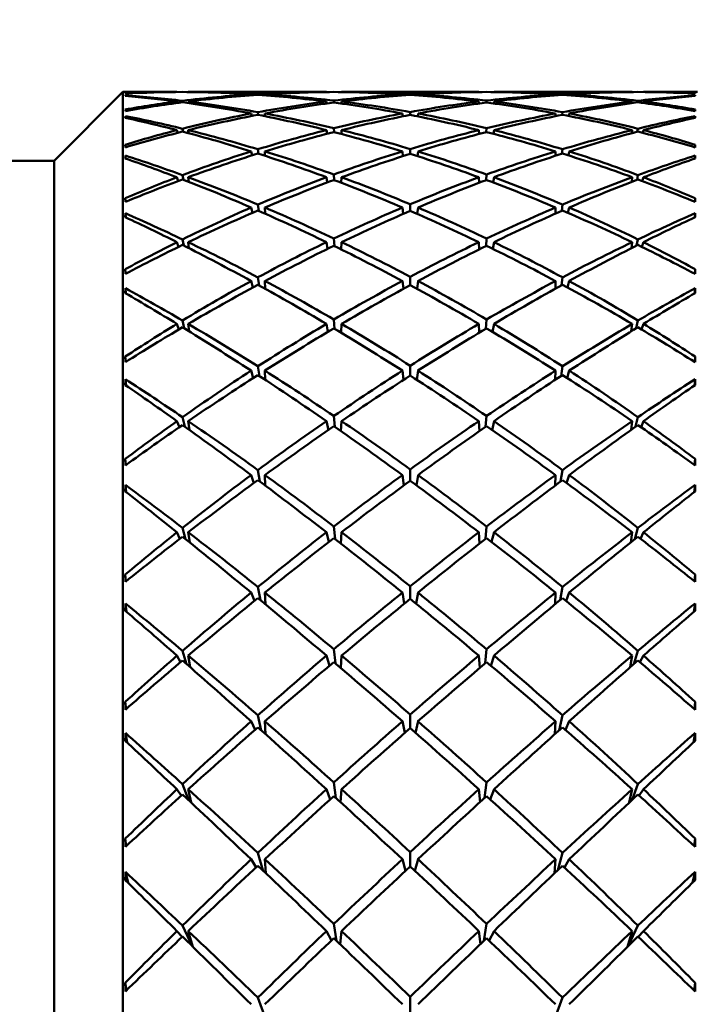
# Model space of a CAD drawing. Header units: inches. Extents: x 0.1 to 17, y 0.3 to 10.7.
# Tile 12 of 74: x 2.902 to 3.147, y 3.774 to 4.131. Entities that reach past the tile are written whole.
import ezdxf

# ---------------------------------------------------------------- set-up
doc = ezdxf.new("R2010")
doc.units = ezdxf.units.IN
doc.header["$LTSCALE"] = 0.5
doc.header["$MEASUREMENT"] = 0
doc.layers.add('Dimension (ANSI)', color=7, linetype='Continuous', lineweight=25)
doc.layers.add('Visible (ANSI)', color=7, linetype='Continuous', lineweight=50)
doc.styles.add('Note Text (ANSI)', font='tahoma.ttf')
doc.dimstyles.new('Default (ANSI)', dxfattribs={"dimscale": 0.5, "dimtxt": 0.12, "dimasz": 0.098425, "dimexe": 0.125, "dimexo": 0.0625, "dimgap": 0.031496, "dimtad": 0, "dimtih": 1, "dimtoh": 1, "dimrnd": 1e-08, "dimzin": 4, "dimdsep": 46, "dimtxsty": 'Note Text (ANSI)', "dimcen": 0.09, "dimdle": 0.393701, "dimclrd": 256, "dimclre": 256, "dimclrt": 256, "dimadec": 0, "dimazin": 1, "dimtfac": 1, "dimtofl": 0, "dimtmove": 0, "dimatfit": 3, "dimfxl": 1, "dimtolj": 1, "dimtzin": 4, "dimlwd": -1, "dimlwe": -1, "dimarcsym": 0})

# ---------------------------------------------------------------- blocks, each defined once
blk = doc.blocks.new('*D8')
at = {"layer": 'Defpoints', "color": 0, "transparency": 16777216}
for p in [(0.76001, 5.39592), (4.98488, 5.39592), (4.8545, 2.79392)]:
    blk.add_point(p, dxfattribs=at)
at = {"layer": 'Dimension (ANSI)', "transparency": 16777216}
for p, q in [((4.95363, 5.39592), (0.69751, 5.39592)), ((0.76001, 5.34671), (0.76001, 4.14192)), ((0.76001, 2.84314), (0.76001, 4.04793)), ((4.82325, 2.79392), (0.69751, 2.79392))]:
    blk.add_line(p, q, dxfattribs=at)
for points in [[(0.75181, 5.34671), (0.76822, 5.34671), (0.76001, 5.39592)], [(0.75181, 2.84314), (0.76822, 2.84314), (0.76001, 2.79392)]]:
    blk.add_solid(points, dxfattribs=at)
at = {"layer": 'Dimension (ANSI)', "transparency": 16777216, "insert": (0.68381, 4.12617), "char_height": 0.06, "attachment_point": 1, "style": 'Note Text (ANSI)'}
blk.add_mtext('\\A1;2.60', dxfattribs=at)

msp = doc.modelspace()

# ---------------------------------------------------------------- linework, layer by layer
at = {"layer": 'Visible (ANSI)'}
for p, q in [((2.91424, 4.07987), (2.93924, 4.10487)), ((2.93924, 3.22298), (2.93924, 4.10487)), ((2.93924, 4.10487), (2.95884, 4.10487)), ((2.95884, 4.10487), (2.95885, 4.10485)), ((2.96295, 4.10487), (2.96295, 4.10485)), ((2.96295, 4.10487), (3.01309, 4.10487)), ((3.01309, 4.10487), (3.0131, 4.10483)), ((3.01858, 4.10487), (3.01857, 4.10483)), ((3.01858, 4.10487), (3.06847, 4.10487)), ((3.06847, 4.10483), (3.06847, 4.10487)), ((3.07394, 4.10483), (3.07395, 4.10487)), ((3.07395, 4.10487), (3.12409, 4.10487)), ((3.12409, 4.10485), (3.12409, 4.10487)), ((3.1282, 4.10485), (3.1282, 4.10487)), ((3.1282, 4.10487), (3.1478, 4.10487)), ((2.94014, 4.10341), (2.94013, 4.10367)), ((2.95884, 4.10139), (2.95899, 4.10088)), ((2.96096, 4.10111), (2.96086, 4.10165)), ((2.96295, 4.10139), (2.963, 4.10083)), ((2.98577, 4.104), (2.98585, 4.10367)), ((2.98827, 4.10383), (2.98823, 4.10415)), ((2.99074, 4.104), (2.99075, 4.10365)), ((3.01309, 4.10139), (3.01321, 4.10069)), ((3.01586, 4.10103), (3.01582, 4.10173)), ((3.01858, 4.10139), (3.01855, 4.10067)), ((3.04073, 4.10361), (3.04069, 4.104)), ((3.04352, 4.10381), (3.04352, 4.10417)), ((3.04631, 4.10361), (3.04635, 4.104)), ((3.06849, 4.10067), (3.06847, 4.10139)), ((3.07122, 4.10173), (3.07118, 4.10103)), ((3.07384, 4.10069), (3.07395, 4.10139)), ((3.09629, 4.10365), (3.0963, 4.104)), ((3.09882, 4.10415), (3.09878, 4.10383)), ((3.1012, 4.10367), (3.10127, 4.104)), ((3.12404, 4.10083), (3.12409, 4.10139)), ((3.12618, 4.10165), (3.12608, 4.10111)), ((3.12805, 4.10088), (3.1282, 4.10139)), ((3.1469, 4.10341), (3.14692, 4.10367)), ((2.98835, 4.09656), (2.98823, 4.09752)), ((3.04352, 4.09652), (3.04352, 4.09758)), ((3.09882, 4.09752), (3.09869, 4.09656)), ((2.94017, 4.09545), (2.94013, 4.09613)), ((2.98577, 4.09706), (2.98598, 4.09614)), ((2.99074, 4.09706), (2.99077, 4.09607)), ((3.0408, 4.09598), (3.04069, 4.09706)), ((3.04624, 4.09598), (3.04635, 4.09706)), ((3.09627, 4.09607), (3.0963, 4.09706)), ((3.10106, 4.09614), (3.10127, 4.09706)), ((3.14687, 4.09545), (3.14692, 4.09613)), ((2.95884, 4.09102), (2.95912, 4.09005)), ((2.96107, 4.09044), (2.96086, 4.09153)), ((2.96295, 4.09102), (2.96306, 4.08991)), ((3.01309, 4.09102), (3.01331, 4.08968)), ((3.01591, 4.0903), (3.01582, 4.09169)), ((3.01858, 4.09102), (3.01852, 4.08962)), ((3.06852, 4.08962), (3.06847, 4.09102)), ((3.07122, 4.09169), (3.07114, 4.0903)), ((3.07373, 4.08968), (3.07395, 4.09102)), ((3.12399, 4.08991), (3.12409, 4.09102)), ((3.12618, 4.09153), (3.12597, 4.09044)), ((3.12792, 4.09005), (3.1282, 4.09102)), ((2.94014, 4.08476), (2.94007, 4.08572)), ((2.98577, 4.08329), (2.98611, 4.08184)), ((2.98843, 4.08244), (2.98823, 4.08405)), ((2.99074, 4.08329), (2.99079, 4.08168)), ((3.04087, 4.08156), (3.04069, 4.08329)), ((3.04352, 4.0824), (3.04352, 4.08415)), ((3.04617, 4.08156), (3.04635, 4.08329)), ((3.09626, 4.08168), (3.0963, 4.08329)), ((3.09882, 4.08405), (3.09861, 4.08244)), ((3.10093, 4.08184), (3.10127, 4.08329)), ((3.1469, 4.08476), (3.14697, 4.08572)), ((2.88924, 4.07987), (2.91424, 4.07987)), ((2.91424, 3.24798), (2.91424, 4.07987)), ((2.94021, 4.08067), (2.94013, 4.08177)), ((3.14683, 4.08067), (3.14692, 4.08177)), ((2.95884, 4.0739), (2.95926, 4.07253)), ((2.96118, 4.073), (2.96086, 4.07467)), ((2.96295, 4.0739), (2.96311, 4.07225)), ((3.01309, 4.0739), (3.01342, 4.07199)), ((3.01595, 4.07283), (3.01582, 4.07491)), ((3.01858, 4.0739), (3.0185, 4.07187)), ((3.06854, 4.07187), (3.06847, 4.0739)), ((3.07122, 4.07491), (3.07109, 4.07283)), ((3.07362, 4.07199), (3.07395, 4.0739)), ((3.12393, 4.07225), (3.12409, 4.0739)), ((3.12618, 4.07467), (3.12586, 4.073)), ((3.12778, 4.07253), (3.1282, 4.0739)), ((2.94017, 4.06495), (2.94007, 4.06628)), ((3.14688, 4.06495), (3.14697, 4.06628)), ((2.98577, 4.0629), (2.98625, 4.06098)), ((2.98853, 4.0617), (2.98823, 4.06396)), ((2.99074, 4.0629), (2.99081, 4.06069)), ((3.04095, 4.06057), (3.04069, 4.0629)), ((3.04352, 4.06169), (3.04352, 4.0641)), ((3.04609, 4.06057), (3.04635, 4.0629)), ((3.09623, 4.06069), (3.0963, 4.0629)), ((3.09882, 4.06396), (3.09851, 4.0617)), ((3.10079, 4.06098), (3.10127, 4.0629)), ((2.94025, 4.05931), (2.94013, 4.06082)), ((3.1468, 4.05931), (3.14692, 4.06082)), ((2.96132, 4.04908), (2.96086, 4.05133)), ((3.01601, 4.0489), (3.01582, 4.05164)), ((3.07122, 4.05164), (3.07104, 4.0489)), ((3.12618, 4.05133), (3.12572, 4.04908)), ((2.95884, 4.05033), (2.9594, 4.0486)), ((2.96295, 4.05033), (2.96318, 4.04814)), ((3.01309, 4.05033), (3.01354, 4.04789)), ((3.01858, 4.05033), (3.01847, 4.04769)), ((3.06857, 4.04769), (3.06847, 4.05033)), ((3.0735, 4.04789), (3.07395, 4.05033)), ((3.12386, 4.04814), (3.12409, 4.05033)), ((3.12764, 4.0486), (3.1282, 4.05033)), ((2.94019, 4.03883), (2.94007, 4.0405)), ((3.14685, 4.03883), (3.14697, 4.0405)), ((2.98864, 4.03465), (2.98823, 4.03756)), ((3.04352, 4.0347), (3.04352, 4.03773)), ((3.09882, 4.03756), (3.09841, 4.03465)), ((2.94029, 4.0317), (2.94013, 4.03361)), ((2.98577, 4.03623), (2.98639, 4.03389)), ((2.99074, 4.03623), (2.99083, 4.03344)), ((3.04103, 4.03335), (3.04069, 4.03623)), ((3.04601, 4.03335), (3.04635, 4.03623)), ((3.09621, 4.03344), (3.0963, 4.03623)), ((3.10065, 4.03389), (3.10127, 4.03623)), ((3.14675, 4.0317), (3.14692, 4.03361)), ((3.01606, 4.01889), (3.01582, 4.02226)), ((3.07122, 4.02226), (3.07098, 4.01889)), ((2.95884, 4.02066), (2.95955, 4.01864)), ((2.96148, 4.01904), (2.96086, 4.02188)), ((2.96295, 4.02066), (2.96325, 4.01795)), ((3.01309, 4.02066), (3.01367, 4.01776)), ((3.01858, 4.02066), (3.01843, 4.01747)), ((3.06861, 4.01747), (3.06847, 4.02066)), ((3.07337, 4.01776), (3.07395, 4.02066)), ((3.12379, 4.01795), (3.12409, 4.02066)), ((3.12618, 4.02188), (3.12556, 4.01904)), ((3.12749, 4.01864), (3.1282, 4.02066)), ((2.94022, 4.0068), (2.94007, 4.00878)), ((3.14682, 4.0068), (3.14697, 4.00878)), ((2.98876, 4.00172), (2.98823, 4.00527)), ((3.04352, 4.00187), (3.04352, 4.00547)), ((3.09882, 4.00527), (3.09828, 4.00172)), ((2.98577, 4.00368), (2.98655, 4.001)), ((2.99074, 4.00368), (2.99086, 4.00035)), ((3.04112, 4.00032), (3.04069, 4.00368)), ((3.04592, 4.00032), (3.04635, 4.00368)), ((3.09618, 4.00035), (3.0963, 4.00368)), ((3.10049, 4.001), (3.10127, 4.00368)), ((2.94035, 3.99827), (2.94013, 4.00058)), ((3.14669, 3.99827), (3.14692, 4.00058)), ((2.96168, 3.98334), (2.96086, 3.98679)), ((3.01613, 3.98325), (3.01582, 3.98723)), ((3.07122, 3.98723), (3.07091, 3.98325)), ((3.12618, 3.98679), (3.12536, 3.98334)), ((2.95884, 3.98536), (2.95971, 3.98313)), ((2.96295, 3.98536), (2.96335, 3.98214)), ((3.01309, 3.98536), (3.01381, 3.98209)), ((3.01858, 3.98536), (3.01839, 3.98168)), ((3.06865, 3.98168), (3.06847, 3.98536)), ((3.07323, 3.98209), (3.07395, 3.98536)), ((3.12369, 3.98214), (3.12409, 3.98536)), ((3.12733, 3.98313), (3.1282, 3.98536)), ((2.94026, 3.96937), (2.94007, 3.97162)), ((3.14679, 3.96937), (3.14697, 3.97162)), ((2.98577, 3.96577), (2.98673, 3.96285)), ((2.98892, 3.96342), (2.98823, 3.96759)), ((2.99074, 3.96577), (2.99089, 3.96194)), ((3.04123, 3.96202), (3.04069, 3.96577)), ((3.04352, 3.9637), (3.04352, 3.96783)), ((3.04581, 3.96202), (3.04635, 3.96577)), ((3.09615, 3.96194), (3.0963, 3.96577)), ((3.09882, 3.96759), (3.09812, 3.96342)), ((3.10032, 3.96285), (3.10127, 3.96577)), ((2.94042, 3.95954), (2.94013, 3.96223)), ((3.14662, 3.95954), (3.14692, 3.96223)), ((3.01622, 3.94256), (3.01582, 3.9471)), ((3.07122, 3.9471), (3.07082, 3.94256)), ((2.95884, 3.94499), (2.95989, 3.94263)), ((2.96194, 3.94251), (2.96086, 3.9466)), ((2.96295, 3.94499), (2.96348, 3.94127)), ((3.01309, 3.94499), (3.01399, 3.94146)), ((3.01858, 3.94499), (3.01835, 3.94089)), ((3.0687, 3.94089), (3.06847, 3.94499)), ((3.07305, 3.94146), (3.07395, 3.94499)), ((3.12356, 3.94127), (3.12409, 3.94499)), ((3.12618, 3.9466), (3.1251, 3.94251)), ((3.12715, 3.94263), (3.1282, 3.94499)), ((2.94029, 3.92713), (2.94007, 3.92961)), ((3.14675, 3.92713), (3.14697, 3.92961)), ((2.98577, 3.9231), (2.98694, 3.92003)), ((2.98914, 3.92032), (2.98823, 3.92513)), ((2.99074, 3.9231), (2.99094, 3.91882)), ((3.04137, 3.91906), (3.04069, 3.9231)), ((3.04352, 3.92081), (3.04352, 3.92539)), ((3.04567, 3.91906), (3.04635, 3.9231)), ((3.0961, 3.91882), (3.0963, 3.9231)), ((3.09882, 3.92513), (3.09791, 3.92032)), ((3.1001, 3.92003), (3.10127, 3.9231)), ((2.94053, 3.91611), (2.94013, 3.91918)), ((3.14651, 3.91611), (3.14692, 3.91918)), ((2.96233, 3.89713), (2.96086, 3.90196)), ((3.01634, 3.89743), (3.01582, 3.90251)), ((3.07122, 3.90251), (3.0707, 3.89743)), ((3.12618, 3.90196), (3.12471, 3.89713)), ((2.95884, 3.90019), (2.96011, 3.89779)), ((2.96295, 3.90019), (2.96367, 3.89596)), ((3.01309, 3.90019), (3.0142, 3.89651)), ((3.01858, 3.90019), (3.01828, 3.89576)), ((3.06876, 3.89576), (3.06847, 3.90019)), ((3.07284, 3.89651), (3.07395, 3.90019)), ((3.12338, 3.89596), (3.12409, 3.90019)), ((3.12693, 3.89779), (3.1282, 3.90019)), ((2.94034, 3.88076), (2.94007, 3.88341)), ((3.14671, 3.88076), (3.14697, 3.88341)), ((2.98577, 3.87635), (2.9872, 3.87326)), ((2.98945, 3.87306), (2.98823, 3.87854)), ((2.99074, 3.87635), (2.99101, 3.87166)), ((3.04156, 3.87214), (3.04069, 3.87635)), ((3.04352, 3.87387), (3.04352, 3.87882)), ((3.04549, 3.87214), (3.04635, 3.87635)), ((3.09604, 3.87166), (3.0963, 3.87635)), ((3.09882, 3.87854), (3.0976, 3.87306)), ((3.09984, 3.87326), (3.10127, 3.87635)), ((2.94072, 3.86862), (2.94013, 3.8721)), ((3.14633, 3.86862), (3.14692, 3.8721)), ((3.01651, 3.84855), (3.01582, 3.85415)), ((3.07122, 3.85415), (3.07054, 3.84855)), ((2.95884, 3.85167), (2.96039, 3.84935)), ((2.96298, 3.84778), (2.96086, 3.85356)), ((2.96295, 3.85167), (2.96397, 3.84684)), ((3.01309, 3.85167), (3.01449, 3.84798)), ((3.01858, 3.85167), (3.01818, 3.84701)), ((3.06886, 3.84701), (3.06847, 3.85167)), ((3.07255, 3.84798), (3.07395, 3.85167)), ((3.12307, 3.84684), (3.12409, 3.85167)), ((3.12618, 3.85356), (3.12406, 3.84778)), ((3.12665, 3.84935), (3.1282, 3.85167)), ((2.94039, 3.83098), (2.94007, 3.83375)), ((3.14665, 3.83098), (3.14697, 3.83375)), ((2.98577, 3.82625), (2.98756, 3.8233)), ((2.98996, 3.82227), (2.98823, 3.82857)), ((2.99074, 3.82625), (2.99112, 3.82117)), ((3.04182, 3.82203), (3.04069, 3.82625)), ((3.04352, 3.82361), (3.04352, 3.82887)), ((3.04522, 3.82203), (3.04635, 3.82625)), ((3.09593, 3.82117), (3.0963, 3.82625)), ((3.09882, 3.82857), (3.09708, 3.82227)), ((3.09948, 3.8233), (3.10127, 3.82625)), ((2.9411, 3.81768), (2.94013, 3.82174)), ((3.14595, 3.81768), (3.14692, 3.82174)), ((2.96434, 3.79475), (2.96086, 3.80217)), ((3.01679, 3.79664), (3.01582, 3.80279)), ((3.07122, 3.80279), (3.07026, 3.79664)), ((3.12618, 3.80217), (3.1227, 3.79475)), ((2.95884, 3.80018), (2.96076, 3.7981)), ((2.96295, 3.80018), (2.96462, 3.79448)), ((3.01309, 3.80018), (3.01491, 3.79671)), ((3.01858, 3.80018), (3.01803, 3.79545)), ((3.06902, 3.79545), (3.06847, 3.80018)), ((3.07213, 3.79671), (3.07395, 3.80018)), ((3.12242, 3.79448), (3.12409, 3.80018)), ((3.12628, 3.7981), (3.1282, 3.80018)), ((2.94046, 3.77858), (2.94007, 3.78141)), ((3.14658, 3.77858), (3.14697, 3.78141)), ((2.99102, 3.76839), (2.98823, 3.77601)), ((3.04352, 3.77084), (3.04352, 3.77632)), ((3.09882, 3.77601), (3.09602, 3.76839))]:
    msp.add_line(p, q, dxfattribs=at)
for centre, major_axis, ratio, start_param, end_param in [((3.0843, 3.66392), (0.35709, -0.351), 0.747415, 2.491487, 2.535957), ((2.97007, 3.66392), (0.03029, -0.44094), 0.013041, 3.088828, 3.096227), ((3.00274, 3.66392), (-0.33502, 0.31736), 0.913769, 5.520539, 5.567662), ((3.0843, 3.66392), (-0.35709, 0.351), 0.747415, 5.570248, 5.628334), ((3.00274, 3.66392), (0.33502, -0.31736), 0.913769, 2.317046, 2.3742), ((3.0843, 3.66392), (0.3418, -0.33161), 0.850287, 2.421957, 2.479111), ((3.00274, 3.66392), (0.33893, 0.2959), 0.964566, 0.84139, 0.897992), ((3.0843, 3.66392), (-0.3418, 0.33161), 0.850287, 5.500718, 5.55732), ((3.00274, 3.66392), (-0.33893, -0.2959), 0.964566, 3.920334, 3.976753), ((3.0843, 3.66392), (0.33893, -0.2959), 0.964566, 2.306432, 2.362852), ((3.00274, 3.66392), (0.3418, 0.33161), 0.850287, 0.725865, 0.782467), ((3.0843, 3.66392), (-0.33893, 0.2959), 0.964566, 5.385193, 5.441795), ((3.00274, 3.66392), (-0.3418, -0.33161), 0.850287, 3.804074, 3.861228), ((3.0843, 3.66392), (-0.33502, -0.31736), 0.913769, 3.908985, 3.966139), ((3.00274, 3.66392), (0.35709, 0.351), 0.747415, 0.654851, 0.712937), ((3.0843, 3.66392), (0.33502, 0.31736), 0.913769, 0.715524, 0.762647), ((3.00274, 3.66392), (-0.35709, -0.351), 0.747415, 3.747229, 3.791698), ((3.11697, 3.66392), (0.03029, 0.44094), 0.013041, 0.045365, 0.052765), ((2.97007, 3.66392), (0.02934, -0.44094), 0.021513, 3.213956, 3.221355), ((3.0843, 3.66392), (-0.37221, 0.36772), 0.653768, 5.572933, 5.617402), ((3.0843, 3.66392), (0.3418, -0.33161), 0.850287, 2.547621, 2.592091), ((3.00274, 3.66392), (0.34827, -0.34044), 0.804662, 2.331963, 2.379086), ((3.00274, 3.66392), (0.33893, 0.2959), 0.964566, 0.96557, 1.012693), ((3.0843, 3.66392), (0.3418, -0.33161), 0.850287, 2.484789, 2.542875), ((3.0843, 3.66392), (-0.37221, 0.36772), 0.653768, 5.510101, 5.568187), ((3.00274, 3.66392), (0.33893, 0.2959), 0.964566, 0.90367, 0.960824), ((3.00274, 3.66392), (0.34827, -0.34044), 0.804662, 2.270063, 2.327217), ((3.0843, 3.66392), (-0.35709, 0.351), 0.747415, 5.507416, 5.56457), ((3.0843, 3.66392), (0.33893, -0.2959), 0.964566, 2.432096, 2.48925), ((3.00274, 3.66392), (0.33502, -0.31736), 0.913769, 2.254766, 2.311368), ((3.00274, 3.66392), (0.3418, 0.33161), 0.850287, 0.851529, 0.908131), ((3.0843, 3.66392), (0.33893, -0.2959), 0.964566, 2.369264, 2.425866), ((3.0843, 3.66392), (-0.35709, 0.351), 0.747415, 5.444584, 5.501186), ((3.00274, 3.66392), (0.3418, 0.33161), 0.850287, 0.78888, 0.845299), ((3.00274, 3.66392), (0.33502, -0.31736), 0.913769, 2.192117, 2.248536), ((3.0843, 3.66392), (-0.3418, 0.33161), 0.850287, 5.437886, 5.494306), ((3.0843, 3.66392), (-0.33502, -0.31736), 0.913769, 4.034649, 4.091068), ((3.00274, 3.66392), (-0.33893, -0.2959), 0.964566, 3.857319, 3.913921), ((3.00274, 3.66392), (0.35709, 0.351), 0.747415, 0.781999, 0.838601), ((3.0843, 3.66392), (-0.33502, -0.31736), 0.913769, 3.971817, 4.028419), ((3.0843, 3.66392), (-0.3418, 0.33161), 0.850287, 5.375055, 5.431657), ((3.00274, 3.66392), (0.35709, 0.351), 0.747415, 0.718615, 0.775769), ((3.00274, 3.66392), (-0.33893, -0.2959), 0.964566, 3.793935, 3.851089), ((3.0843, 3.66392), (-0.33893, 0.2959), 0.964566, 5.322361, 5.379515), ((3.0843, 3.66392), (-0.34827, -0.34044), 0.804662, 3.955968, 4.013122), ((3.00274, 3.66392), (-0.3418, -0.33161), 0.850287, 3.74031, 3.798396), ((3.00274, 3.66392), (0.37221, 0.36772), 0.653768, 0.714999, 0.773085), ((3.0843, 3.66392), (-0.34827, -0.34044), 0.804662, 3.9041, 3.951223), ((3.0843, 3.66392), (-0.33893, 0.2959), 0.964566, 5.270492, 5.317615), ((3.00274, 3.66392), (0.37221, 0.36772), 0.653768, 0.665783, 0.710253), ((3.00274, 3.66392), (-0.3418, -0.33161), 0.850287, 3.691095, 3.735564), ((3.11697, 3.66392), (0.02934, 0.44094), 0.021513, 6.203423, 6.210822), ((2.97007, 3.66392), (0.03077, -0.44094), 0.004369, 2.963755, 2.971154), ((3.11697, 3.66392), (0.03077, 0.44094), 0.004369, 0.170438, 0.177838), ((2.97007, 3.66392), (0.02792, -0.44094), 0.029655, 3.339173, 3.346573), ((3.0843, 3.66392), (-0.38625, 0.3826), 0.567516, 5.511583, 5.556053), ((3.00274, 3.66392), (0.36371, -0.35846), 0.706021, 2.273389, 2.320512), ((3.0843, 3.66392), (0.33893, -0.2959), 0.964566, 2.494928, 2.553014), ((3.00274, 3.66392), (0.3418, 0.33161), 0.850287, 0.913809, 0.970963), ((3.0843, 3.66392), (-0.37221, 0.36772), 0.653768, 5.447269, 5.504423), ((3.00274, 3.66392), (0.34827, -0.34044), 0.804662, 2.207783, 2.264385), ((3.0843, 3.66392), (-0.33502, -0.31736), 0.913769, 4.097481, 4.154083), ((3.00274, 3.66392), (0.35709, 0.351), 0.747415, 0.845013, 0.901433), ((3.0843, 3.66392), (-0.35709, 0.351), 0.747415, 5.381753, 5.438172), ((3.00274, 3.66392), (0.33502, -0.31736), 0.913769, 2.129102, 2.185705), ((3.0843, 3.66392), (-0.34827, -0.34044), 0.804662, 4.0188, 4.075402), ((3.00274, 3.66392), (0.37221, 0.36772), 0.653768, 0.778763, 0.835917), ((3.0843, 3.66392), (-0.3418, 0.33161), 0.850287, 5.312223, 5.369377), ((3.00274, 3.66392), (-0.33893, -0.2959), 0.964566, 3.730171, 3.788257), ((3.0843, 3.66392), (-0.36371, -0.35846), 0.706021, 3.962673, 4.009797), ((3.00274, 3.66392), (0.38625, 0.3826), 0.567516, 0.727133, 0.771602), ((3.11697, 3.66392), (-0.02792, -0.44094), 0.029655, 2.936613, 2.944012), ((3.0843, 3.66392), (0.33893, -0.2959), 0.964566, 2.55776, 2.602229), ((3.00274, 3.66392), (0.3418, 0.33161), 0.850287, 0.975708, 1.022832), ((3.0843, 3.66392), (-0.38625, 0.3826), 0.567516, 5.448751, 5.506837), ((3.00274, 3.66392), (0.36371, -0.35846), 0.706021, 2.211489, 2.268643), ((3.0843, 3.66392), (-0.33502, -0.31736), 0.913769, 4.160313, 4.217467), ((3.00274, 3.66392), (0.35709, 0.351), 0.747415, 0.907663, 0.964265), ((3.0843, 3.66392), (-0.37221, 0.36772), 0.653768, 5.384437, 5.441039), ((3.00274, 3.66392), (0.34827, -0.34044), 0.804662, 2.145134, 2.201553), ((3.0843, 3.66392), (-0.34827, -0.34044), 0.804662, 4.081632, 4.138052), ((3.00274, 3.66392), (0.37221, 0.36772), 0.653768, 0.842146, 0.898748), ((3.0843, 3.66392), (-0.35709, 0.351), 0.747415, 5.318921, 5.375523), ((3.00274, 3.66392), (0.33502, -0.31736), 0.913769, 2.065719, 2.122873), ((3.0843, 3.66392), (-0.36371, -0.35846), 0.706021, 4.014542, 4.071696), ((3.00274, 3.66392), (0.38625, 0.3826), 0.567516, 0.776348, 0.834434), ((3.0843, 3.66392), (-0.3418, 0.33161), 0.850287, 5.260354, 5.307477), ((3.00274, 3.66392), (-0.33893, -0.2959), 0.964566, 3.680956, 3.725426), ((2.97007, 3.66392), (0.03077, -0.44094), 0.004369, 3.437085, 3.444484), ((3.0843, 3.66392), (-0.33502, -0.31736), 0.913769, 4.223144, 4.281231), ((3.00274, 3.66392), (0.36371, -0.35846), 0.706021, 2.149209, 2.205811), ((3.0843, 3.66392), (-0.34827, -0.34044), 0.804662, 4.144464, 4.201066), ((3.00274, 3.66392), (0.34827, -0.34044), 0.804662, 2.082119, 2.138721), ((3.0843, 3.66392), (-0.36371, -0.35846), 0.706021, 4.077374, 4.133976), ((3.00274, 3.66392), (0.33502, -0.31736), 0.913769, 2.001955, 2.060041), ((3.11697, 3.66392), (0.03077, 0.44094), 0.004369, 5.980294, 5.987693), ((2.97007, 3.66392), (0.02607, -0.44094), 0.037338, 3.464507, 3.471907), ((3.0843, 3.66392), (-0.39893, 0.3958), 0.487208, 5.449716, 5.494186), ((3.00274, 3.66392), (0.37842, -0.37435), 0.615762, 2.212581, 2.259704), ((3.00274, 3.66392), (0.35709, 0.351), 0.747415, 0.969943, 1.027097), ((3.0843, 3.66392), (-0.38625, 0.3826), 0.567516, 5.385919, 5.443073), ((3.00274, 3.66392), (0.37221, 0.36772), 0.653768, 0.905161, 0.96158), ((3.0843, 3.66392), (-0.37221, 0.36772), 0.653768, 5.321605, 5.378024), ((3.00274, 3.66392), (0.38625, 0.3826), 0.567516, 0.840112, 0.897266), ((3.0843, 3.66392), (-0.35709, 0.351), 0.747415, 5.256089, 5.313243), ((3.0843, 3.66392), (-0.37842, -0.37435), 0.615762, 4.023481, 4.070605), ((3.00274, 3.66392), (0.39893, 0.3958), 0.487208, 0.789, 0.833469), ((3.11697, 3.66392), (-0.02607, -0.44094), 0.037338, 2.811279, 2.818678), ((3.0843, 3.66392), (-0.33502, -0.31736), 0.913769, 4.285976, 4.330446), ((3.00274, 3.66392), (0.35709, 0.351), 0.747415, 1.031842, 1.078965), ((3.0843, 3.66392), (-0.39893, 0.3958), 0.487208, 5.386884, 5.44497), ((3.00274, 3.66392), (0.37842, -0.37435), 0.615762, 2.150681, 2.207835), ((3.0843, 3.66392), (-0.34827, -0.34044), 0.804662, 4.207296, 4.26445), ((3.00274, 3.66392), (0.37221, 0.36772), 0.653768, 0.96781, 1.024412), ((3.0843, 3.66392), (-0.38625, 0.3826), 0.567516, 5.323088, 5.37969), ((3.00274, 3.66392), (0.36371, -0.35846), 0.706021, 2.08656, 2.142979), ((3.0843, 3.66392), (-0.36371, -0.35846), 0.706021, 4.140206, 4.196626), ((3.00274, 3.66392), (0.38625, 0.3826), 0.567516, 0.903496, 0.960098), ((3.0843, 3.66392), (-0.37221, 0.36772), 0.653768, 5.258773, 5.315375), ((3.00274, 3.66392), (0.34827, -0.34044), 0.804662, 2.018735, 2.075889), ((3.0843, 3.66392), (-0.37842, -0.37435), 0.615762, 4.07535, 4.132504), ((3.00274, 3.66392), (0.39893, 0.3958), 0.487208, 0.838215, 0.896301), ((3.0843, 3.66392), (-0.35709, 0.351), 0.747415, 5.20422, 5.251343), ((3.00274, 3.66392), (0.33502, -0.31736), 0.913769, 1.952739, 1.997209), ((2.97007, 3.66392), (0.03029, -0.44094), 0.013041, 3.562157, 3.569557), ((3.11697, 3.66392), (0.03029, 0.44094), 0.013041, 5.855221, 5.862621), ((3.0843, 3.66392), (-0.34827, -0.34044), 0.804662, 4.270128, 4.328214), ((3.00274, 3.66392), (0.37221, 0.36772), 0.653768, 1.03009, 1.087244), ((3.0843, 3.66392), (-0.39893, 0.3958), 0.487208, 5.324052, 5.381206), ((3.00274, 3.66392), (0.37842, -0.37435), 0.615762, 2.088401, 2.145003), ((3.0843, 3.66392), (-0.36371, -0.35846), 0.706021, 4.203038, 4.25964), ((3.00274, 3.66392), (0.38625, 0.3826), 0.567516, 0.96651, 1.02293), ((3.0843, 3.66392), (-0.38625, 0.3826), 0.567516, 5.260256, 5.316675), ((3.00274, 3.66392), (0.36371, -0.35846), 0.706021, 2.023545, 2.080147), ((3.0843, 3.66392), (-0.37842, -0.37435), 0.615762, 4.138182, 4.194784), ((3.00274, 3.66392), (0.39893, 0.3958), 0.487208, 0.901979, 0.959133), ((3.0843, 3.66392), (-0.37221, 0.36772), 0.653768, 5.195941, 5.253095), ((3.00274, 3.66392), (0.34827, -0.34044), 0.804662, 1.954972, 2.013058), ((2.97007, 3.66392), (0.0238, -0.44094), 0.044444, 3.589979, 3.597379), ((3.0843, 3.66392), (0.41014, -0.40734), 0.411677, 2.245988, 2.290458), ((3.00274, 3.66392), (0.39189, -0.38849), 0.532232, 2.150962, 2.198085), ((3.0843, 3.66392), (-0.39189, -0.38849), 0.532232, 4.0851, 4.132224), ((3.00274, 3.66392), (0.41014, 0.40734), 0.411677, 0.851135, 0.895604), ((3.11697, 3.66392), (-0.0238, -0.44094), 0.044444, 2.685807, 2.693206), ((3.0843, 3.66392), (-0.34827, -0.34044), 0.804662, 4.33296, 4.377429), ((3.00274, 3.66392), (0.37221, 0.36772), 0.653768, 1.09199, 1.139113), ((3.0843, 3.66392), (0.41014, -0.40734), 0.411677, 2.183156, 2.241243), ((3.00274, 3.66392), (0.39189, -0.38849), 0.532232, 2.089062, 2.146216), ((3.0843, 3.66392), (-0.36371, -0.35846), 0.706021, 4.26587, 4.323024), ((3.00274, 3.66392), (0.38625, 0.3826), 0.567516, 1.029159, 1.085761), ((3.0843, 3.66392), (-0.39893, 0.3958), 0.487208, 5.261221, 5.317823), ((3.00274, 3.66392), (0.37842, -0.37435), 0.615762, 2.025752, 2.082171), ((3.0843, 3.66392), (-0.37842, -0.37435), 0.615762, 4.201014, 4.257433), ((3.00274, 3.66392), (0.39893, 0.3958), 0.487208, 0.965363, 1.021965), ((3.0843, 3.66392), (-0.38625, 0.3826), 0.567516, 5.197424, 5.254026), ((3.00274, 3.66392), (0.36371, -0.35846), 0.706021, 1.960161, 2.017315), ((3.0843, 3.66392), (-0.39189, -0.38849), 0.532232, 4.136969, 4.194123), ((3.00274, 3.66392), (0.41014, 0.40734), 0.411677, 0.90035, 0.958436), ((3.0843, 3.66392), (-0.37221, 0.36772), 0.653768, 5.144072, 5.191196), ((3.00274, 3.66392), (0.34827, -0.34044), 0.804662, 1.905756, 1.950226), ((2.97007, 3.66392), (0.02934, -0.44094), 0.021513, 3.687286, 3.694685), ((3.11697, 3.66392), (0.02934, 0.44094), 0.021513, 5.730093, 5.737492), ((2.97007, 3.66392), (0.02116, -0.44094), 0.050858, 3.715601, 3.723001), ((3.00274, 3.66392), (0.40395, -0.40098), 0.454114, 2.08896, 2.136083), ((3.0843, 3.66392), (-0.36371, -0.35846), 0.706021, 4.328702, 4.386788), ((3.00274, 3.66392), (0.38625, 0.3826), 0.567516, 1.091439, 1.148593), ((3.0843, 3.66392), (0.41014, -0.40734), 0.411677, 2.120325, 2.177479), ((3.00274, 3.66392), (0.39189, -0.38849), 0.532232, 2.026782, 2.083384), ((3.0843, 3.66392), (-0.37842, -0.37435), 0.615762, 4.263846, 4.320448), ((3.00274, 3.66392), (0.39893, 0.3958), 0.487208, 1.028377, 1.084797), ((3.0843, 3.66392), (-0.39893, 0.3958), 0.487208, 5.198389, 5.254808), ((3.00274, 3.66392), (0.37842, -0.37435), 0.615762, 1.962737, 2.019339), ((3.0843, 3.66392), (-0.39189, -0.38849), 0.532232, 4.199801, 4.256403), ((3.00274, 3.66392), (0.41014, 0.40734), 0.411677, 0.964114, 1.021268), ((3.0843, 3.66392), (-0.38625, 0.3826), 0.567516, 5.134592, 5.191746), ((3.00274, 3.66392), (0.36371, -0.35846), 0.706021, 1.896398, 1.954484), ((3.0843, 3.66392), (-0.40395, -0.40098), 0.454114, 4.147103, 4.194226), ((3.11697, 3.66392), (-0.02116, -0.44094), 0.050858, 2.560184, 2.567584), ((3.0843, 3.66392), (0.41978, -0.41721), 0.339958, 2.183698, 2.228168), ((3.00274, 3.66392), (0.41978, 0.41721), 0.339958, 0.913425, 0.957895), ((3.0843, 3.66392), (-0.36371, -0.35846), 0.706021, 4.391534, 4.436003), ((3.00274, 3.66392), (0.38625, 0.3826), 0.567516, 1.153339, 1.200462), ((3.0843, 3.66392), (0.41978, -0.41721), 0.339958, 2.120866, 2.178952), ((3.00274, 3.66392), (0.40395, -0.40098), 0.454114, 2.02706, 2.084214), ((3.0843, 3.66392), (-0.37842, -0.37435), 0.615762, 4.326678, 4.383832), ((3.00274, 3.66392), (0.39893, 0.3958), 0.487208, 1.091026, 1.147628), ((3.0843, 3.66392), (0.41014, -0.40734), 0.411677, 2.057493, 2.114095), ((3.00274, 3.66392), (0.39189, -0.38849), 0.532232, 1.964133, 2.020552), ((3.0843, 3.66392), (-0.39189, -0.38849), 0.532232, 4.262633, 4.319052), ((3.00274, 3.66392), (0.41014, 0.40734), 0.411677, 1.027498, 1.0841), ((3.0843, 3.66392), (-0.39893, 0.3958), 0.487208, 5.135557, 5.192159), ((3.00274, 3.66392), (0.37842, -0.37435), 0.615762, 1.899354, 1.956508), ((3.0843, 3.66392), (-0.40395, -0.40098), 0.454114, 4.198972, 4.256126), ((3.00274, 3.66392), (0.41978, 0.41721), 0.339958, 0.96264, 1.020726), ((3.0843, 3.66392), (-0.38625, 0.3826), 0.567516, 5.082723, 5.129846), ((3.00274, 3.66392), (0.36371, -0.35846), 0.706021, 1.847182, 1.891652), ((2.97007, 3.66392), (0.02792, -0.44094), 0.029655, 3.812503, 3.819902), ((3.11697, 3.66392), (-0.02792, -0.44094), 0.029655, 2.463283, 2.470683), ((3.0843, 3.66392), (-0.37842, -0.37435), 0.615762, 4.38951, 4.447596), ((3.00274, 3.66392), (0.39893, 0.3958), 0.487208, 1.153306, 1.21046), ((3.0843, 3.66392), (0.41978, -0.41721), 0.339958, 2.058034, 2.115188), ((3.00274, 3.66392), (0.40395, -0.40098), 0.454114, 1.96478, 2.021382), ((3.0843, 3.66392), (-0.39189, -0.38849), 0.532232, 4.325465, 4.382067), ((3.00274, 3.66392), (0.41014, 0.40734), 0.411677, 1.090512, 1.146932), ((3.0843, 3.66392), (0.41014, -0.40734), 0.411677, 1.994661, 2.05108), ((3.00274, 3.66392), (0.39189, -0.38849), 0.532232, 1.901118, 1.95772), ((3.0843, 3.66392), (-0.40395, -0.40098), 0.454114, 4.261803, 4.318406), ((3.00274, 3.66392), (0.41978, 0.41721), 0.339958, 1.026404, 1.083558), ((3.0843, 3.66392), (-0.39893, 0.3958), 0.487208, 5.072725, 5.129879), ((3.00274, 3.66392), (0.37842, -0.37435), 0.615762, 1.83559, 1.893676), ((2.97007, 3.66392), (0.01818, -0.44094), 0.056476, 3.841377, 3.848777), ((3.0843, 3.66392), (0.42781, -0.4254), 0.271243, 2.121312, 2.165781), ((3.00274, 3.66392), (0.41449, -0.4118), 0.380335, 2.026748, 2.073871), ((3.0843, 3.66392), (0.41449, 0.4118), 0.380335, 1.067722, 1.114845), ((3.00274, 3.66392), (0.42781, 0.4254), 0.271243, 0.975811, 1.020281), ((3.11697, 3.66392), (-0.01818, -0.44094), 0.056476, 2.434409, 2.441808), ((3.0843, 3.66392), (-0.37842, -0.37435), 0.615762, 4.452342, 4.496811), ((3.00274, 3.66392), (0.39893, 0.3958), 0.487208, 1.215206, 1.262329), ((3.0843, 3.66392), (0.42781, -0.4254), 0.271243, 2.05848, 2.116566), ((3.00274, 3.66392), (0.41449, -0.4118), 0.380335, 1.964848, 2.022002), ((3.0843, 3.66392), (-0.39189, -0.38849), 0.532232, 4.388297, 4.445451), ((3.00274, 3.66392), (0.41014, 0.40734), 0.411677, 1.153161, 1.209764), ((3.0843, 3.66392), (0.41978, -0.41721), 0.339958, 1.995203, 2.051805), ((3.00274, 3.66392), (0.40395, -0.40098), 0.454114, 1.902131, 1.95855), ((3.0843, 3.66392), (-0.40395, -0.40098), 0.454114, 4.324635, 4.381055), ((3.00274, 3.66392), (0.41978, 0.41721), 0.339958, 1.089788, 1.14639), ((3.0843, 3.66392), (0.41014, -0.40734), 0.411677, 1.931829, 1.988431), ((3.00274, 3.66392), (0.39189, -0.38849), 0.532232, 1.837735, 1.894889), ((3.0843, 3.66392), (0.41449, 0.4118), 0.380335, 1.119591, 1.176745), ((3.00274, 3.66392), (0.42781, 0.4254), 0.271243, 1.025027, 1.083113), ((3.0843, 3.66392), (-0.39893, 0.3958), 0.487208, 5.020856, 5.067979), ((3.00274, 3.66392), (0.37842, -0.37435), 0.615762, 1.786374, 1.830844), ((2.97007, 3.66392), (0.02607, -0.44094), 0.037338, 3.937837, 3.945236), ((3.11697, 3.66392), (-0.02607, -0.44094), 0.037338, 2.337949, 2.345348), ((3.0843, 3.66392), (-0.39189, -0.38849), 0.532232, 4.451129, 4.509215), ((3.00274, 3.66392), (0.41449, -0.4118), 0.380335, 1.902568, 1.95917), ((3.0843, 3.66392), (-0.40395, -0.40098), 0.454114, 4.387467, 4.444069), ((3.00274, 3.66392), (0.40395, -0.40098), 0.454114, 1.839116, 1.895718), ((3.0843, 3.66392), (0.41449, 0.4118), 0.380335, 1.182423, 1.239025), ((3.00274, 3.66392), (0.39189, -0.38849), 0.532232, 1.773971, 1.832057), ((2.97007, 3.66392), (0.01491, -0.44094), 0.061208, 3.9673, 3.974699), ((3.00274, 3.66392), (0.42344, -0.42095), 0.310003, 1.964411, 2.011534), ((3.00274, 3.66392), (0.41014, 0.40734), 0.411677, 1.215442, 1.272595), ((3.0843, 3.66392), (0.42781, -0.4254), 0.271243, 1.995648, 2.052802), ((3.00274, 3.66392), (0.41978, 0.41721), 0.339958, 1.152803, 1.209222), ((3.0843, 3.66392), (0.41978, -0.41721), 0.339958, 1.932371, 1.98879), ((3.00274, 3.66392), (0.42781, 0.4254), 0.271243, 1.08879, 1.145944), ((3.0843, 3.66392), (0.41014, -0.40734), 0.411677, 1.868997, 1.926151), ((3.0843, 3.66392), (0.42344, 0.42095), 0.310003, 1.130059, 1.177182), ((3.11697, 3.66392), (-0.01491, -0.44094), 0.061208, 2.308486, 2.315885), ((3.0843, 3.66392), (0.43417, -0.43188), 0.204834, 2.058864, 2.103334), ((3.00274, 3.66392), (0.43417, 0.43188), 0.204834, 1.038259, 1.082728), ((3.0843, 3.66392), (-0.39189, -0.38849), 0.532232, 4.513961, 4.55843), ((3.00274, 3.66392), (0.42344, -0.42095), 0.310003, 1.902511, 1.959665), ((3.0843, 3.66392), (-0.40395, -0.40098), 0.454114, 4.450299, 4.507453), ((3.00274, 3.66392), (0.41449, -0.4118), 0.380335, 1.839919, 1.896338), ((3.0843, 3.66392), (0.41449, 0.4118), 0.380335, 1.245254, 1.301674), ((3.00274, 3.66392), (0.40395, -0.40098), 0.454114, 1.775732, 1.832886), ((3.0843, 3.66392), (0.42344, 0.42095), 0.310003, 1.181928, 1.239082), ((3.00274, 3.66392), (0.39189, -0.38849), 0.532232, 1.724755, 1.769225), ((3.00274, 3.66392), (0.41014, 0.40734), 0.411677, 1.277341, 1.324464), ((3.0843, 3.66392), (0.43417, -0.43188), 0.204834, 1.996033, 2.054119), ((3.00274, 3.66392), (0.41978, 0.41721), 0.339958, 1.215452, 1.272054), ((3.0843, 3.66392), (0.42781, -0.4254), 0.271243, 1.932816, 1.989418), ((3.00274, 3.66392), (0.42781, 0.4254), 0.271243, 1.152174, 1.208776), ((3.0843, 3.66392), (0.41978, -0.41721), 0.339958, 1.869539, 1.926141), ((3.00274, 3.66392), (0.43417, 0.43188), 0.204834, 1.087474, 1.14556), ((3.0843, 3.66392), (0.41014, -0.40734), 0.411677, 1.817128, 1.864251), ((2.97007, 3.66392), (0.0238, -0.44094), 0.044444, 4.063309, 4.070708), ((3.11697, 3.66392), (-0.0238, -0.44094), 0.044444, 2.212477, 2.219877), ((3.0843, 3.66392), (-0.40395, -0.40098), 0.454114, 4.513131, 4.571217), ((3.00274, 3.66392), (0.42344, -0.42095), 0.310003, 1.840231, 1.896833), ((3.0843, 3.66392), (0.41449, 0.4118), 0.380335, 1.308086, 1.364688), ((3.00274, 3.66392), (0.41449, -0.4118), 0.380335, 1.776904, 1.833506), ((3.0843, 3.66392), (0.42344, 0.42095), 0.310003, 1.24476, 1.301362), ((3.00274, 3.66392), (0.40395, -0.40098), 0.454114, 1.711968, 1.770054), ((2.97007, 3.66392), (0.0114, -0.44094), 0.064973, 4.093354, 4.100753), ((3.00274, 3.66392), (0.43076, -0.42841), 0.242363, 1.901995, 1.949118), ((3.00274, 3.66392), (0.41978, 0.41721), 0.339958, 1.277732, 1.334886), ((3.0843, 3.66392), (0.43417, -0.43188), 0.204834, 1.933201, 1.990355), ((3.00274, 3.66392), (0.42781, 0.4254), 0.271243, 1.215189, 1.271608), ((3.0843, 3.66392), (0.42781, -0.4254), 0.271243, 1.869985, 1.926404), ((3.00274, 3.66392), (0.43417, 0.43188), 0.204834, 1.151238, 1.208392), ((3.0843, 3.66392), (0.41978, -0.41721), 0.339958, 1.806707, 1.863861), ((3.0843, 3.66392), (0.43076, 0.42841), 0.242363, 1.192475, 1.239598), ((3.11697, 3.66392), (-0.0114, -0.44094), 0.064973, 2.182432, 2.189832), ((3.0843, 3.66392), (0.43885, -0.43664), 0.140115, 1.996377, 2.040847), ((3.00274, 3.66392), (0.43885, 0.43664), 0.140115, 1.100746, 1.145215), ((3.0843, 3.66392), (-0.40395, -0.40098), 0.454114, 4.575963, 4.620432), ((3.00274, 3.66392), (0.41978, 0.41721), 0.339958, 1.339632, 1.386755), ((3.0843, 3.66392), (0.43885, -0.43664), 0.140115, 1.933546, 1.991632), ((3.00274, 3.66392), (0.43076, -0.42841), 0.242363, 1.840095, 1.897249), ((3.0843, 3.66392), (0.41449, 0.4118), 0.380335, 1.370918, 1.428072), ((3.00274, 3.66392), (0.42781, 0.4254), 0.271243, 1.277838, 1.33444), ((3.0843, 3.66392), (0.43417, -0.43188), 0.204834, 1.870369, 1.926971), ((3.00274, 3.66392), (0.42344, -0.42095), 0.310003, 1.777582, 1.834001), ((3.0843, 3.66392), (0.42344, 0.42095), 0.310003, 1.307591, 1.364011), ((3.00274, 3.66392), (0.43417, 0.43188), 0.204834, 1.214622, 1.271224), ((3.0843, 3.66392), (0.42781, -0.4254), 0.271243, 1.807153, 1.863755), ((3.00274, 3.66392), (0.41449, -0.4118), 0.380335, 1.713521, 1.770675), ((3.0843, 3.66392), (0.43076, 0.42841), 0.242363, 1.244344, 1.301498), ((3.00274, 3.66392), (0.43885, 0.43664), 0.140115, 1.149961, 1.208047), ((3.0843, 3.66392), (0.41978, -0.41721), 0.339958, 1.754838, 1.801961), ((3.00274, 3.66392), (0.40395, -0.40098), 0.454114, 1.662753, 1.707223), ((2.97007, 3.66392), (0.02116, -0.44094), 0.050858, 4.188931, 4.19633), ((3.11697, 3.66392), (-0.02116, -0.44094), 0.050858, 2.086855, 2.094254), ((3.0843, 3.66392), (0.41449, 0.4118), 0.380335, 1.43375, 1.491836), ((3.00274, 3.66392), (0.43076, -0.42841), 0.242363, 1.777815, 1.834417), ((3.0843, 3.66392), (0.42344, 0.42095), 0.310003, 1.370423, 1.427025), ((3.00274, 3.66392), (0.42344, -0.42095), 0.310003, 1.714567, 1.771169), ((3.0843, 3.66392), (0.43076, 0.42841), 0.242363, 1.307175, 1.363778), ((3.00274, 3.66392), (0.41449, -0.4118), 0.380335, 1.649757, 1.707843), ((2.97007, 3.66392), (0.0077, -0.44094), 0.067709, 4.219514, 4.226914), ((3.00274, 3.66392), (0.4364, -0.43415), 0.176754, 1.839528, 1.886651), ((3.00274, 3.66392), (0.42781, 0.4254), 0.271243, 1.340118, 1.397272), ((3.0843, 3.66392), (0.43885, -0.43664), 0.140115, 1.870714, 1.927868), ((3.00274, 3.66392), (0.43417, 0.43188), 0.204834, 1.277636, 1.334056), ((3.0843, 3.66392), (0.43417, -0.43188), 0.204834, 1.807537, 1.863956), ((3.00274, 3.66392), (0.43885, 0.43664), 0.140115, 1.213725, 1.270879), ((3.0843, 3.66392), (0.42781, -0.4254), 0.271243, 1.744321, 1.801475), ((3.0843, 3.66392), (0.4364, 0.43415), 0.176754, 1.254941, 1.302065), ((3.11697, 3.66392), (-0.0077, -0.44094), 0.067709, 2.056272, 2.063671), ((3.0843, 3.66392), (0.44182, -0.43965), 0.076526, 1.933866, 1.978336), ((3.00274, 3.66392), (0.44182, 0.43965), 0.076526, 1.163257, 1.207726), ((3.0843, 3.66392), (0.41449, 0.4118), 0.380335, 1.496582, 1.541051), ((3.00274, 3.66392), (0.4364, -0.43415), 0.176754, 1.777628, 1.834782), ((3.0843, 3.66392), (0.42344, 0.42095), 0.310003, 1.433255, 1.490409), ((3.00274, 3.66392), (0.43076, -0.42841), 0.242363, 1.715166, 1.771585), ((3.0843, 3.66392), (0.43076, 0.42841), 0.242363, 1.370007, 1.426427), ((3.00274, 3.66392), (0.42344, -0.42095), 0.310003, 1.651184, 1.708338), ((3.0843, 3.66392), (0.4364, 0.43415), 0.176754, 1.30681, 1.363964), ((3.00274, 3.66392), (0.41449, -0.4118), 0.380335, 1.600541, 1.645011), ((3.00274, 3.66392), (0.42781, 0.4254), 0.271243, 1.402018, 1.449141), ((3.0843, 3.66392), (0.44182, -0.43965), 0.076526, 1.871035, 1.929121), ((3.00274, 3.66392), (0.43417, 0.43188), 0.204834, 1.340285, 1.396888), ((3.0843, 3.66392), (0.43885, -0.43664), 0.140115, 1.807882, 1.864484), ((3.00274, 3.66392), (0.43885, 0.43664), 0.140115, 1.277109, 1.333711), ((3.0843, 3.66392), (0.43417, -0.43188), 0.204834, 1.744705, 1.801307), ((3.00274, 3.66392), (0.44182, 0.43965), 0.076526, 1.212472, 1.270558), ((3.0843, 3.66392), (0.42781, -0.4254), 0.271243, 1.692452, 1.739575), ((2.97007, 3.66392), (0.01818, -0.44094), 0.056476, 4.314707, 4.322106), ((3.11697, 3.66392), (-0.01818, -0.44094), 0.056476, 1.961079, 1.968479), ((3.0843, 3.66392), (0.42344, 0.42095), 0.310003, 1.496087, 1.554173), ((3.00274, 3.66392), (0.4364, -0.43415), 0.176754, 1.715348, 1.77195), ((3.0843, 3.66392), (0.43076, 0.42841), 0.242363, 1.432839, 1.489441), ((3.00274, 3.66392), (0.43076, -0.42841), 0.242363, 1.652151, 1.708753), ((3.0843, 3.66392), (0.4364, 0.43415), 0.176754, 1.369642, 1.426244), ((3.00274, 3.66392), (0.42344, -0.42095), 0.310003, 1.58742, 1.645506), ((3.00274, 3.66392), (0.43417, 0.43188), 0.204834, 1.402565, 1.459719), ((3.0843, 3.66392), (0.44182, -0.43965), 0.076526, 1.808203, 1.865357), ((3.00274, 3.66392), (0.43885, 0.43664), 0.140115, 1.340123, 1.396543), ((3.0843, 3.66392), (0.43885, -0.43664), 0.140115, 1.74505, 1.801469), ((3.00274, 3.66392), (0.44182, 0.43965), 0.076526, 1.276236, 1.33339), ((3.0843, 3.66392), (0.43417, -0.43188), 0.204834, 1.681873, 1.739027), ((2.97007, 3.66392), (0.00388, -0.44094), 0.06937, 4.34575, 4.353149), ((3.0843, 3.66392), (0.44306, -0.4409), 0.013547, 1.871343, 1.915813), ((3.00274, 3.66392), (0.44034, -0.43815), 0.112588, 1.777029, 1.824152), ((3.0843, 3.66392), (0.44034, 0.43815), 0.112588, 1.31744, 1.364563), ((3.00274, 3.66392), (0.44306, 0.4409), 0.013547, 1.22578, 1.270249), ((3.11697, 3.66392), (-0.00388, -0.44094), 0.06937, 1.930036, 1.937435), ((3.0843, 3.66392), (0.42344, 0.42095), 0.310003, 1.558919, 1.603388), ((3.00274, 3.66392), (0.43417, 0.43188), 0.204834, 1.464465, 1.511588), ((3.0843, 3.66392), (0.44306, -0.4409), 0.013547, 1.808511, 1.866597), ((3.00274, 3.66392), (0.44034, -0.43815), 0.112588, 1.715129, 1.772283), ((3.0843, 3.66392), (0.43076, 0.42841), 0.242363, 1.495671, 1.552825), ((3.00274, 3.66392), (0.43885, 0.43664), 0.140115, 1.402772, 1.459374), ((3.0843, 3.66392), (0.44182, -0.43965), 0.076526, 1.745371, 1.801973), ((3.00274, 3.66392), (0.4364, -0.43415), 0.176754, 1.652699, 1.709119), ((3.0843, 3.66392), (0.4364, 0.43415), 0.176754, 1.432474, 1.488893), ((3.00274, 3.66392), (0.44182, 0.43965), 0.076526, 1.33962, 1.396222), ((3.0843, 3.66392), (0.43885, -0.43664), 0.140115, 1.682218, 1.73882), ((3.00274, 3.66392), (0.43076, -0.42841), 0.242363, 1.588768, 1.645922), ((3.0843, 3.66392), (0.44034, 0.43815), 0.112588, 1.369309, 1.426463), ((3.00274, 3.66392), (0.44306, 0.4409), 0.013547, 1.274995, 1.333081), ((3.0843, 3.66392), (0.43417, -0.43188), 0.204834, 1.630004, 1.677127), ((3.00274, 3.66392), (0.42344, -0.42095), 0.310003, 1.538204, 1.582674), ((2.97007, 3.66392), (0.01491, -0.44094), 0.061208, 4.44063, 4.448029), ((3.11697, 3.66392), (-0.01491, -0.44094), 0.061208, 1.835156, 1.842556)]:
    msp.add_ellipse(centre, major_axis=major_axis, ratio=ratio, start_param=start_param, end_param=end_param, dxfattribs=at)

# ---------------------------------------------------------------- dimensions: what is measured, and where the dimension line sits
at = {"layer": 'Dimension (ANSI)'}
dim = msp.add_linear_dim(base=(0.76001, 5.39592), p1=(4.8545, 2.79392), p2=(4.98488, 5.39592), angle=270, dimstyle='Default (ANSI)', override={"dimgap": 0.031496, "dimdec": 2, "dimtol": 0, "dimlim": 0, "dimtp": 0, "dimtm": 0, "dimtdec": 2, "dimatfit": 1}, dxfattribs=at)
dim.commit()
dim.dimension.update_dxf_attribs({"geometry": '*D8', "text_midpoint": (0.76001, 4.09492), "dimtype": 160})

doc.saveas('drawing.dxf')
